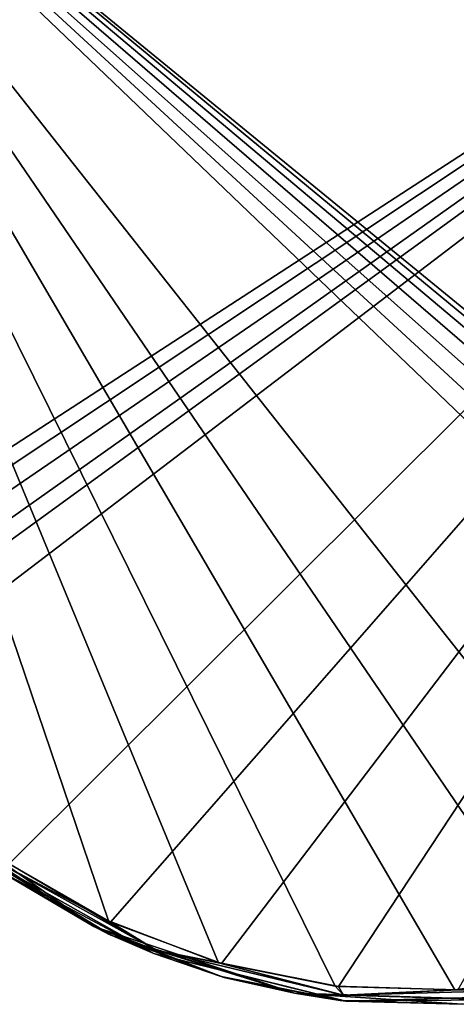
# Model space of a CAD drawing. Header units: millimetres. Extents: x -125 to 125, y -46 to 12.
# Tile 47 of 256: x -58.68 to -55.71, y -43.05 to -36.36. Entities that reach past the tile are written whole.
import ezdxf

# ---------------------------------------------------------------- set-up
doc = ezdxf.new("R2010")
doc.units = ezdxf.units.MM
doc.header["$LTSCALE"] = 26.699852
for name, color, linetype in [('141', 7, 'CONTINUOUS'), ('182', 7, 'CONTINUOUS'), ('183', 7, 'CONTINUOUS'), ('269', 7, 'CONTINUOUS'), ('302', 7, 'CONTINUOUS')]:
    doc.layers.add(name, color=color, linetype=linetype)

msp = doc.modelspace()

# ---------------------------------------------------------------- linework, layer by layer
at = {"layer": '141', "linetype": 'CONTINUOUS'}
for points in [[(-57.7691, -42.7101, 67.1201), (-58.942, -42.051, 67.1201), (-57.7691, -42.7101, 55.1626), (-57.7691, -42.7101, 67.1201)], [(-57.7691, -42.7101, 55.1626), (-58.942, -42.051, 67.1201), (-58.942, -42.051, 55.1626), (-57.7691, -42.7101, 55.1626)], [(-57.7691, -42.7101, 79.0776), (-58.942, -42.051, 91.0352), (-58.942, -42.051, 79.0776), (-57.7691, -42.7101, 79.0776)], [(-57.7691, -42.7101, 79.0776), (-58.942, -42.051, 79.0776), (-57.7691, -42.7101, 67.1201), (-57.7691, -42.7101, 79.0776)], [(-57.7691, -42.7101, 67.1201), (-58.942, -42.051, 79.0776), (-58.942, -42.051, 67.1201), (-57.7691, -42.7101, 67.1201)], [(-57.7691, -42.7101, 43.2051), (-58.942, -42.051, 43.2051), (-57.7691, -42.7101, 31.2476), (-57.7691, -42.7101, 43.2051)], [(-57.7691, -42.7101, 31.2476), (-58.942, -42.051, 43.2051), (-58.942, -42.051, 31.2476), (-57.7691, -42.7101, 31.2476)], [(-57.7691, -42.7101, 55.1626), (-58.942, -42.051, 55.1626), (-57.7691, -42.7101, 43.2051), (-57.7691, -42.7101, 55.1626)], [(-57.7691, -42.7101, 43.2051), (-58.942, -42.051, 55.1626), (-58.942, -42.051, 43.2051), (-57.7691, -42.7101, 43.2051)], [(-57.7691, -42.7101, -88.3276), (-58.942, -42.051, -88.3276), (-57.7691, -42.7101, -100.2851), (-57.7691, -42.7101, -88.3276)], [(-57.7691, -42.7101, -100.2851), (-58.942, -42.051, -100.2851), (-58.0597, -42.5842, -109.5927), (-57.7691, -42.7101, -100.2851)], [(-57.7691, -42.7101, -100.2851), (-58.942, -42.051, -88.3276), (-58.942, -42.051, -100.2851), (-57.7691, -42.7101, -100.2851)], [(-57.7691, -42.7101, 91.0352), (-58.942, -42.051, 102.9927), (-58.942, -42.051, 91.0352), (-57.7691, -42.7101, 91.0352)], [(-57.7691, -42.7101, 91.0352), (-58.942, -42.051, 91.0352), (-57.7691, -42.7101, 79.0776), (-57.7691, -42.7101, 91.0352)], [(-58.942, -42.051, 102.9927), (-57.7691, -42.7101, 102.9927), (-58.7698, -42.1754, 109.2294), (-58.942, -42.051, 102.9927)], [(-57.7691, -42.7101, 102.9927), (-58.942, -42.051, 102.9927), (-57.7691, -42.7101, 91.0352), (-57.7691, -42.7101, 102.9927)], [(-57.7691, -42.7101, -40.4975), (-58.942, -42.051, -40.4975), (-57.7691, -42.7101, -52.455), (-57.7691, -42.7101, -40.4975)], [(-57.7691, -42.7101, -52.455), (-58.942, -42.051, -40.4975), (-58.942, -42.051, -52.455), (-57.7691, -42.7101, -52.455)], [(-57.7691, -42.7101, -52.455), (-58.942, -42.051, -52.455), (-57.7691, -42.7101, -64.4126), (-57.7691, -42.7101, -52.455)], [(-57.7691, -42.7101, -28.54), (-58.942, -42.051, -28.54), (-57.7691, -42.7101, -40.4975), (-57.7691, -42.7101, -28.54)], [(-57.7691, -42.7101, -40.4975), (-58.942, -42.051, -28.54), (-58.942, -42.051, -40.4975), (-57.7691, -42.7101, -40.4975)], [(-57.7691, -42.7101, -76.3701), (-58.942, -42.051, -64.4126), (-58.942, -42.051, -76.3701), (-57.7691, -42.7101, -76.3701)], [(-57.7691, -42.7101, -76.3701), (-58.942, -42.051, -76.3701), (-57.7691, -42.7101, -88.3276), (-57.7691, -42.7101, -76.3701)], [(-57.7691, -42.7101, -88.3276), (-58.942, -42.051, -76.3701), (-58.942, -42.051, -88.3276), (-57.7691, -42.7101, -88.3276)], [(-57.7691, -42.7101, -64.4126), (-58.942, -42.051, -52.455), (-58.942, -42.051, -64.4126), (-57.7691, -42.7101, -64.4126)], [(-57.7691, -42.7101, -64.4126), (-58.942, -42.051, -64.4126), (-57.7691, -42.7101, -76.3701), (-57.7691, -42.7101, -64.4126)], [(-57.7691, -42.7101, 7.3325), (-58.942, -42.051, 19.2901), (-58.942, -42.051, 7.3325), (-57.7691, -42.7101, 7.3325)], [(-57.7691, -42.7101, 7.3325), (-58.942, -42.051, 7.3325), (-57.7691, -42.7101, -4.625), (-57.7691, -42.7101, 7.3325)], [(-57.7691, -42.7101, 31.2476), (-58.942, -42.051, 31.2476), (-57.7691, -42.7101, 19.2901), (-57.7691, -42.7101, 31.2476)], [(-57.7691, -42.7101, 19.2901), (-58.942, -42.051, 31.2476), (-58.942, -42.051, 19.2901), (-57.7691, -42.7101, 19.2901)], [(-57.7691, -42.7101, 19.2901), (-58.942, -42.051, 19.2901), (-57.7691, -42.7101, 7.3325), (-57.7691, -42.7101, 19.2901)], [(-57.7691, -42.7101, -16.5825), (-58.942, -42.051, -16.5825), (-57.7691, -42.7101, -28.54), (-57.7691, -42.7101, -16.5825)], [(-57.7691, -42.7101, -28.54), (-58.942, -42.051, -16.5825), (-58.942, -42.051, -28.54), (-57.7691, -42.7101, -28.54)], [(-57.7691, -42.7101, -4.625), (-58.942, -42.051, 7.3325), (-58.942, -42.051, -4.625), (-57.7691, -42.7101, -4.625)], [(-57.7691, -42.7101, -4.625), (-58.942, -42.051, -4.625), (-57.7691, -42.7101, -16.5825), (-57.7691, -42.7101, -4.625)], [(-57.7691, -42.7101, -16.5825), (-58.942, -42.051, -4.625), (-58.942, -42.051, -16.5825), (-57.7691, -42.7101, -16.5825)], [(-58.0597, -42.5842, -109.5927), (-58.942, -42.051, -100.2851), (-58.7624, -42.1805, -109.2332), (-58.0597, -42.5842, -109.5927)], [(-58.7698, -42.1754, 109.2294), (-57.7691, -42.7101, 102.9927), (-58.075, -42.577, 109.5849), (-58.7698, -42.1754, 109.2294)], [(-58.075, -42.577, 109.5849), (-57.7691, -42.7101, 102.9927), (-57.3111, -42.8662, 109.9725), (-58.075, -42.577, 109.5849)], [(-57.29, -42.8723, -109.9832), (-57.7691, -42.7101, -100.2851), (-58.0597, -42.5842, -109.5927), (-57.29, -42.8723, -109.9832)], [(-56.4628, -43.0326, 67.1201), (-57.7691, -42.7101, 67.1201), (-56.4628, -43.0326, 55.1626), (-56.4628, -43.0326, 67.1201)], [(-56.4628, -43.0326, 55.1626), (-57.7691, -42.7101, 67.1201), (-57.7691, -42.7101, 55.1626), (-56.4628, -43.0326, 55.1626)], [(-56.4628, -43.0326, 79.0776), (-57.7691, -42.7101, 79.0776), (-56.4628, -43.0326, 67.1201), (-56.4628, -43.0326, 79.0776)], [(-56.4628, -43.0326, 67.1201), (-57.7691, -42.7101, 79.0776), (-57.7691, -42.7101, 67.1201), (-56.4628, -43.0326, 67.1201)], [(-56.4628, -43.0326, 43.2051), (-57.7691, -42.7101, 43.2051), (-56.4628, -43.0326, 31.2476), (-56.4628, -43.0326, 43.2051)], [(-56.4628, -43.0326, 31.2476), (-57.7691, -42.7101, 43.2051), (-57.7691, -42.7101, 31.2476), (-56.4628, -43.0326, 31.2476)], [(-56.4628, -43.0326, 31.2476), (-57.7691, -42.7101, 31.2476), (-56.4628, -43.0326, 19.2901), (-56.4628, -43.0326, 31.2476)], [(-56.4628, -43.0326, 55.1626), (-57.7691, -42.7101, 55.1626), (-56.4628, -43.0326, 43.2051), (-56.4628, -43.0326, 55.1626)], [(-56.4628, -43.0326, 43.2051), (-57.7691, -42.7101, 55.1626), (-57.7691, -42.7101, 43.2051), (-56.4628, -43.0326, 43.2051)], [(-56.4628, -43.0326, -100.2851), (-57.7691, -42.7101, -88.3276), (-57.7691, -42.7101, -100.2851), (-56.4628, -43.0326, -100.2851)], [(-56.4628, -43.0326, -88.3276), (-57.7691, -42.7101, -88.3276), (-56.4628, -43.0326, -100.2851), (-56.4628, -43.0326, -88.3276)], [(-56.4775, -43.031, -110.391), (-57.7691, -42.7101, -100.2851), (-57.29, -42.8723, -109.9832), (-56.4775, -43.031, -110.391)], [(-56.4628, -43.0326, -100.2851), (-57.7691, -42.7101, -100.2851), (-56.4775, -43.031, -110.391), (-56.4628, -43.0326, -100.2851)], [(-56.4628, -43.0326, 91.0352), (-57.7691, -42.7101, 91.0352), (-56.4628, -43.0326, 79.0776), (-56.4628, -43.0326, 91.0352)], [(-56.4628, -43.0326, 79.0776), (-57.7691, -42.7101, 91.0352), (-57.7691, -42.7101, 79.0776), (-56.4628, -43.0326, 79.0776)], [(-56.4628, -43.0326, 91.0352), (-57.7691, -42.7101, 102.9927), (-57.7691, -42.7101, 91.0352), (-56.4628, -43.0326, 91.0352)], [(-57.7691, -42.7101, 102.9927), (-56.4628, -43.0326, 102.9927), (-57.3111, -42.8662, 109.9725), (-57.7691, -42.7101, 102.9927)], [(-56.4628, -43.0326, 102.9927), (-57.7691, -42.7101, 102.9927), (-56.4628, -43.0326, 91.0352), (-56.4628, -43.0326, 102.9927)], [(-56.4628, -43.0326, -52.455), (-57.7691, -42.7101, -40.4975), (-57.7691, -42.7101, -52.455), (-56.4628, -43.0326, -52.455)], [(-56.4628, -43.0326, -52.455), (-57.7691, -42.7101, -52.455), (-56.4628, -43.0326, -64.4126), (-56.4628, -43.0326, -52.455)], [(-56.4628, -43.0326, -40.4975), (-57.7691, -42.7101, -40.4975), (-56.4628, -43.0326, -52.455), (-56.4628, -43.0326, -40.4975)], [(-56.4628, -43.0326, -28.54), (-57.7691, -42.7101, -28.54), (-56.4628, -43.0326, -40.4975), (-56.4628, -43.0326, -28.54)], [(-56.4628, -43.0326, -40.4975), (-57.7691, -42.7101, -28.54), (-57.7691, -42.7101, -40.4975), (-56.4628, -43.0326, -40.4975)], [(-56.4628, -43.0326, -76.3701), (-57.7691, -42.7101, -76.3701), (-56.4628, -43.0326, -88.3276), (-56.4628, -43.0326, -76.3701)], [(-56.4628, -43.0326, -88.3276), (-57.7691, -42.7101, -76.3701), (-57.7691, -42.7101, -88.3276), (-56.4628, -43.0326, -88.3276)], [(-56.4628, -43.0326, -64.4126), (-57.7691, -42.7101, -52.455), (-57.7691, -42.7101, -64.4126), (-56.4628, -43.0326, -64.4126)], [(-56.4628, -43.0326, -64.4126), (-57.7691, -42.7101, -64.4126), (-56.4628, -43.0326, -76.3701), (-56.4628, -43.0326, -64.4126)], [(-56.4628, -43.0326, -76.3701), (-57.7691, -42.7101, -64.4126), (-57.7691, -42.7101, -76.3701), (-56.4628, -43.0326, -76.3701)], [(-56.4628, -43.0326, 7.3325), (-57.7691, -42.7101, 7.3325), (-56.4628, -43.0326, -4.625), (-56.4628, -43.0326, 7.3325)], [(-56.4628, -43.0326, -4.625), (-57.7691, -42.7101, 7.3325), (-57.7691, -42.7101, -4.625), (-56.4628, -43.0326, -4.625)], [(-56.4628, -43.0326, 7.3325), (-57.7691, -42.7101, 19.2901), (-57.7691, -42.7101, 7.3325), (-56.4628, -43.0326, 7.3325)], [(-56.4628, -43.0326, 19.2901), (-57.7691, -42.7101, 31.2476), (-57.7691, -42.7101, 19.2901), (-56.4628, -43.0326, 19.2901)], [(-56.4628, -43.0326, 19.2901), (-57.7691, -42.7101, 19.2901), (-56.4628, -43.0326, 7.3325), (-56.4628, -43.0326, 19.2901)], [(-56.4628, -43.0326, -16.5825), (-57.7691, -42.7101, -16.5825), (-56.4628, -43.0326, -28.54), (-56.4628, -43.0326, -16.5825)], [(-56.4628, -43.0326, -28.54), (-57.7691, -42.7101, -16.5825), (-57.7691, -42.7101, -28.54), (-56.4628, -43.0326, -28.54)], [(-56.4628, -43.0326, -4.625), (-57.7691, -42.7101, -4.625), (-56.4628, -43.0326, -16.5825), (-56.4628, -43.0326, -4.625)], [(-56.4628, -43.0326, -16.5825), (-57.7691, -42.7101, -4.625), (-57.7691, -42.7101, -16.5825), (-56.4628, -43.0326, -16.5825)], [(-57.3111, -42.8662, 109.9725), (-56.4628, -43.0326, 102.9927), (-56.5011, -43.0283, 110.3793), (-57.3111, -42.8662, 109.9725)], [(-55.1179, -42.9951, 67.1201), (-56.4628, -43.0326, 67.1201), (-55.1179, -42.9951, 55.1626), (-55.1179, -42.9951, 67.1201)], [(-55.1179, -42.9951, 55.1626), (-56.4628, -43.0326, 67.1201), (-56.4628, -43.0326, 55.1626), (-55.1179, -42.9951, 55.1626)], [(-55.1179, -42.9951, 79.0776), (-56.4628, -43.0326, 79.0776), (-55.1179, -42.9951, 67.1201), (-55.1179, -42.9951, 79.0776)], [(-55.1179, -42.9951, 67.1201), (-56.4628, -43.0326, 79.0776), (-56.4628, -43.0326, 67.1201), (-55.1179, -42.9951, 67.1201)], [(-55.1179, -42.9951, 55.1626), (-56.4628, -43.0326, 55.1626), (-55.1179, -42.9951, 43.2051), (-55.1179, -42.9951, 55.1626)], [(-55.1179, -42.9951, 91.0352), (-56.4628, -43.0326, 91.0352), (-55.1179, -42.9951, 79.0776), (-55.1179, -42.9951, 91.0352)], [(-55.1179, -42.9951, 79.0776), (-56.4628, -43.0326, 91.0352), (-56.4628, -43.0326, 79.0776), (-55.1179, -42.9951, 79.0776)], [(-56.4628, -43.0326, 102.9927), (-55.1179, -42.9951, 102.9927), (-55.672, -43.0546, 110.7908), (-56.4628, -43.0326, 102.9927)], [(-55.1179, -42.9951, 102.9927), (-56.4628, -43.0326, 102.9927), (-55.1179, -42.9951, 91.0352), (-55.1179, -42.9951, 102.9927)], [(-55.1179, -42.9951, 91.0352), (-56.4628, -43.0326, 102.9927), (-56.4628, -43.0326, 91.0352), (-55.1179, -42.9951, 91.0352)], [(-55.1179, -42.9951, 31.2476), (-56.4628, -43.0326, 43.2051), (-56.4628, -43.0326, 31.2476), (-55.1179, -42.9951, 31.2476)], [(-55.1179, -42.9951, 31.2476), (-56.4628, -43.0326, 31.2476), (-55.1179, -42.9951, 19.2901), (-55.1179, -42.9951, 31.2476)], [(-55.1179, -42.9951, 43.2051), (-56.4628, -43.0326, 43.2051), (-55.1179, -42.9951, 31.2476), (-55.1179, -42.9951, 43.2051)], [(-55.1179, -42.9951, 43.2051), (-56.4628, -43.0326, 55.1626), (-56.4628, -43.0326, 43.2051), (-55.1179, -42.9951, 43.2051)], [(-55.1179, -42.9951, -100.2851), (-56.4628, -43.0326, -88.3276), (-56.4628, -43.0326, -100.2851), (-55.1179, -42.9951, -100.2851)], [(-55.1179, -42.9951, -88.3276), (-56.4628, -43.0326, -88.3276), (-55.1179, -42.9951, -100.2851), (-55.1179, -42.9951, -88.3276)], [(-55.1179, -42.9951, -100.2851), (-56.4628, -43.0326, -100.2851), (-55.6504, -43.0535, -110.8015), (-55.1179, -42.9951, -100.2851)], [(-55.1179, -42.9951, -52.455), (-56.4628, -43.0326, -40.4975), (-56.4628, -43.0326, -52.455), (-55.1179, -42.9951, -52.455)], [(-55.1179, -42.9951, -52.455), (-56.4628, -43.0326, -52.455), (-55.1179, -42.9951, -64.4126), (-55.1179, -42.9951, -52.455)], [(-55.1179, -42.9951, -64.4126), (-56.4628, -43.0326, -52.455), (-56.4628, -43.0326, -64.4126), (-55.1179, -42.9951, -64.4126)], [(-55.1179, -42.9951, -28.54), (-56.4628, -43.0326, -28.54), (-55.1179, -42.9951, -40.4975), (-55.1179, -42.9951, -28.54)], [(-55.1179, -42.9951, -40.4975), (-56.4628, -43.0326, -28.54), (-56.4628, -43.0326, -40.4975), (-55.1179, -42.9951, -40.4975)], [(-55.1179, -42.9951, -40.4975), (-56.4628, -43.0326, -40.4975), (-55.1179, -42.9951, -52.455), (-55.1179, -42.9951, -40.4975)], [(-55.1179, -42.9951, -76.3701), (-56.4628, -43.0326, -76.3701), (-55.1179, -42.9951, -88.3276), (-55.1179, -42.9951, -76.3701)], [(-55.1179, -42.9951, -88.3276), (-56.4628, -43.0326, -76.3701), (-56.4628, -43.0326, -88.3276), (-55.1179, -42.9951, -88.3276)], [(-55.1179, -42.9951, -64.4126), (-56.4628, -43.0326, -64.4126), (-55.1179, -42.9951, -76.3701), (-55.1179, -42.9951, -64.4126)], [(-55.1179, -42.9951, -76.3701), (-56.4628, -43.0326, -64.4126), (-56.4628, -43.0326, -76.3701), (-55.1179, -42.9951, -76.3701)], [(-55.1179, -42.9951, 7.3325), (-56.4628, -43.0326, 7.3325), (-55.1179, -42.9951, -4.625), (-55.1179, -42.9951, 7.3325)], [(-55.1179, -42.9951, -4.625), (-56.4628, -43.0326, 7.3325), (-56.4628, -43.0326, -4.625), (-55.1179, -42.9951, -4.625)], [(-55.1179, -42.9951, 19.2901), (-56.4628, -43.0326, 31.2476), (-56.4628, -43.0326, 19.2901), (-55.1179, -42.9951, 19.2901)], [(-55.1179, -42.9951, 19.2901), (-56.4628, -43.0326, 19.2901), (-55.1179, -42.9951, 7.3325), (-55.1179, -42.9951, 19.2901)], [(-55.1179, -42.9951, 7.3325), (-56.4628, -43.0326, 19.2901), (-56.4628, -43.0326, 7.3325), (-55.1179, -42.9951, 7.3325)], [(-55.1179, -42.9951, -16.5825), (-56.4628, -43.0326, -16.5825), (-55.1179, -42.9951, -28.54), (-55.1179, -42.9951, -16.5825)], [(-55.1179, -42.9951, -28.54), (-56.4628, -43.0326, -16.5825), (-56.4628, -43.0326, -28.54), (-55.1179, -42.9951, -28.54)], [(-55.1179, -42.9951, -4.625), (-56.4628, -43.0326, -4.625), (-55.1179, -42.9951, -16.5825), (-55.1179, -42.9951, -4.625)], [(-55.1179, -42.9951, -16.5825), (-56.4628, -43.0326, -4.625), (-56.4628, -43.0326, -16.5825), (-55.1179, -42.9951, -16.5825)], [(-56.5011, -43.0283, 110.3793), (-56.4628, -43.0326, 102.9927), (-55.672, -43.0546, 110.7908), (-56.5011, -43.0283, 110.3793)], [(-55.6504, -43.0535, -110.8015), (-56.4628, -43.0326, -100.2851), (-56.4775, -43.031, -110.391), (-55.6504, -43.0535, -110.8015)]]:
    msp.add_3dface(points, dxfattribs=at)
at = {"layer": '182', "color": 7, "linetype": 'CONTINUOUS'}
for points in [[(-60.9603, -33.9986, -108.2683), (-50.6152, -33.9986, -113.4737), (-60.8213, -40.6161, -108.214), (-60.9603, -33.9986, -108.2683)], [(-60.8213, -40.6161, -108.214), (-50.6152, -33.9986, -113.4737), (-60.5941, -40.6227, -108.3412), (-60.8213, -40.6161, -108.214)], [(-60.5941, -40.6227, -108.3412), (-50.6152, -33.9986, -113.4737), (-60.3764, -40.6746, -108.4617), (-60.5941, -40.6227, -108.3412)], [(-60.3764, -40.6746, -108.4617), (-50.6152, -33.9986, -113.4737), (-60.1783, -40.7667, -108.5698), (-60.3764, -40.6746, -108.4617)], [(-60.1783, -40.7667, -108.5698), (-50.6152, -33.9986, -113.4737), (-60.0545, -40.8519, -108.6367), (-60.1783, -40.7667, -108.5698)], [(-60.0545, -40.8519, -108.6367), (-50.6152, -33.9986, -113.4737), (-59.8657, -41.0439, -108.737), (-60.0545, -40.8519, -108.6367)], [(-59.8657, -41.0439, -108.737), (-50.6152, -33.9986, -113.4737), (-58.753, -42.0999, -109.3213), (-59.8657, -41.0439, -108.737)], [(-58.753, -42.0999, -109.3213), (-50.6152, -33.9986, -113.4737), (-58.0639, -42.4955, -109.681), (-58.753, -42.0999, -109.3213)], [(-58.0639, -42.4955, -109.681), (-50.6152, -33.9986, -113.4737), (-57.3089, -42.7778, -110.0718), (-58.0639, -42.4955, -109.681)], [(-57.3089, -42.7778, -110.0718), (-50.6152, -33.9986, -113.4737), (-56.5121, -42.9333, -110.48), (-57.3089, -42.7778, -110.0718)], [(-56.5121, -42.9333, -110.48), (-50.6152, -33.9986, -113.4737), (-55.7008, -42.9554, -110.8908), (-56.5121, -42.9333, -110.48)]]:
    msp.add_3dface(points, dxfattribs=at)
at = {"layer": '183', "color": 7, "linetype": 'CONTINUOUS'}
for points in [[(-51.7565, -41.5943, 112.8118), (-51.5548, -41.6821, 112.9025), (-60.9633, -33.9986, 108.2666), (-51.7565, -41.5943, 112.8118)], [(-60.9633, -33.9986, 108.2666), (-51.5548, -41.6821, 112.9025), (-50.6183, -33.9986, 113.4723), (-60.9633, -33.9986, 108.2666)], [(-58.7603, -42.0949, 109.3175), (-58.0789, -42.4884, 109.6732), (-60.9633, -33.9986, 108.2666), (-58.7603, -42.0949, 109.3175)], [(-58.0789, -42.4884, 109.6732), (-57.3297, -42.7719, 110.0612), (-60.9633, -33.9986, 108.2666), (-58.0789, -42.4884, 109.6732)], [(-57.3297, -42.7719, 110.0612), (-56.5352, -42.9307, 110.4683), (-60.9633, -33.9986, 108.2666), (-57.3297, -42.7719, 110.0612)], [(-56.5352, -42.9307, 110.4683), (-55.722, -42.9565, 110.8801), (-60.9633, -33.9986, 108.2666), (-56.5352, -42.9307, 110.4683)], [(-55.722, -42.9565, 110.8801), (-54.9182, -42.8481, 111.2826), (-60.9633, -33.9986, 108.2666), (-55.722, -42.9565, 110.8801)], [(-54.9182, -42.8481, 111.2826), (-54.1497, -42.6114, 111.6631), (-60.9633, -33.9986, 108.2666), (-54.9182, -42.8481, 111.2826)], [(-54.1497, -42.6114, 111.6631), (-52.8044, -41.8023, 112.3212), (-60.9633, -33.9986, 108.2666), (-54.1497, -42.6114, 111.6631)], [(-52.8044, -41.8023, 112.3212), (-52.62, -41.6759, 112.4101), (-60.9633, -33.9986, 108.2666), (-52.8044, -41.8023, 112.3212)], [(-52.62, -41.6759, 112.4101), (-52.4171, -41.5905, 112.5065), (-60.9633, -33.9986, 108.2666), (-52.62, -41.6759, 112.4101)], [(-52.4171, -41.5905, 112.5065), (-52.1985, -41.5468, 112.6089), (-60.9633, -33.9986, 108.2666), (-52.4171, -41.5905, 112.5065)], [(-52.1985, -41.5468, 112.6089), (-51.9746, -41.5481, 112.7124), (-60.9633, -33.9986, 108.2666), (-52.1985, -41.5468, 112.6089)], [(-51.9746, -41.5481, 112.7124), (-51.7565, -41.5943, 112.8118), (-60.9633, -33.9986, 108.2666), (-51.9746, -41.5481, 112.7124)]]:
    msp.add_3dface(points, dxfattribs=at)
at = {"layer": '269', "linetype": 'CONTINUOUS'}
for points in [[(-58.7624, -42.1805, -109.2332), (-59.3553, -41.7022, -108.9282), (-58.1786, -42.5255, -109.545), (-58.7624, -42.1805, -109.2332)], [(-58.1786, -42.5255, -109.545), (-59.3553, -41.7022, -108.9282), (-58.9181, -42.043, -109.213), (-58.1786, -42.5255, -109.545)], [(-58.0639, -42.4955, -109.681), (-57.7525, -42.6861, -109.8211), (-58.9181, -42.043, -109.213), (-58.0639, -42.4955, -109.681)], [(-57.7525, -42.6861, -109.8211), (-58.1786, -42.5255, -109.545), (-58.9181, -42.043, -109.213), (-57.7525, -42.6861, -109.8211)], [(-58.753, -42.0999, -109.3213), (-58.0639, -42.4955, -109.681), (-58.9181, -42.043, -109.213), (-58.753, -42.0999, -109.3213)], [(-58.0597, -42.5842, -109.5927), (-58.7624, -42.1805, -109.2332), (-58.1786, -42.5255, -109.545), (-58.0597, -42.5842, -109.5927)], [(-56.8121, -42.9793, -110.2509), (-58.1786, -42.5255, -109.545), (-57.7525, -42.6861, -109.8211), (-56.8121, -42.9793, -110.2509)], [(-58.0597, -42.5842, -109.5927), (-58.1786, -42.5255, -109.545), (-56.8121, -42.9793, -110.2509), (-58.0597, -42.5842, -109.5927)], [(-58.0639, -42.4955, -109.681), (-57.3089, -42.7778, -110.0718), (-57.7525, -42.6861, -109.8211), (-58.0639, -42.4955, -109.681)], [(-57.29, -42.8723, -109.9832), (-58.0597, -42.5842, -109.5927), (-56.8121, -42.9793, -110.2509), (-57.29, -42.8723, -109.9832)], [(-57.3089, -42.7778, -110.0718), (-56.5121, -42.9333, -110.48), (-57.7525, -42.6861, -109.8211), (-57.3089, -42.7778, -110.0718)], [(-56.5121, -42.9333, -110.48), (-56.4796, -42.9932, -110.4751), (-57.7525, -42.6861, -109.8211), (-56.5121, -42.9333, -110.48)], [(-56.4796, -42.9932, -110.4751), (-56.8121, -42.9793, -110.2509), (-57.7525, -42.6861, -109.8211), (-56.4796, -42.9932, -110.4751)], [(-56.4775, -43.031, -110.391), (-57.29, -42.8723, -109.9832), (-56.8121, -42.9793, -110.2509), (-56.4775, -43.031, -110.391)], [(-56.5121, -42.9333, -110.48), (-55.7008, -42.9554, -110.8908), (-56.4796, -42.9932, -110.4751), (-56.5121, -42.9333, -110.48)], [(-55.3824, -43.0241, -110.9751), (-56.8121, -42.9793, -110.2509), (-56.4796, -42.9932, -110.4751), (-55.3824, -43.0241, -110.9751)], [(-56.4775, -43.031, -110.391), (-56.8121, -42.9793, -110.2509), (-55.3824, -43.0241, -110.9751), (-56.4775, -43.031, -110.391)], [(-55.7008, -42.9554, -110.8908), (-55.1732, -42.9563, -111.134), (-56.4796, -42.9932, -110.4751), (-55.7008, -42.9554, -110.8908)], [(-55.1732, -42.9563, -111.134), (-55.3824, -43.0241, -110.9751), (-56.4796, -42.9932, -110.4751), (-55.1732, -42.9563, -111.134)], [(-55.6504, -43.0535, -110.8015), (-56.4775, -43.031, -110.391), (-55.3824, -43.0241, -110.9751), (-55.6504, -43.0535, -110.8015)]]:
    msp.add_3dface(points, dxfattribs=at)
at = {"layer": '302', "linetype": 'CONTINUOUS'}
for points in [[(-59.3552, -41.7023, 108.9283), (-58.7698, -42.1754, 109.2294), (-58.1783, -42.5256, 109.5451), (-59.3552, -41.7023, 108.9283)], [(-59.3552, -41.7023, 108.9283), (-58.1783, -42.5256, 109.5451), (-58.9181, -42.043, 109.213), (-59.3552, -41.7023, 108.9283)], [(-58.9181, -42.043, 109.213), (-58.1783, -42.5256, 109.5451), (-57.7525, -42.6861, 109.8211), (-58.9181, -42.043, 109.213)], [(-58.7603, -42.0949, 109.3175), (-58.9181, -42.043, 109.213), (-57.7525, -42.6861, 109.8211), (-58.7603, -42.0949, 109.3175)], [(-58.0789, -42.4884, 109.6732), (-58.7603, -42.0949, 109.3175), (-57.7525, -42.6861, 109.8211), (-58.0789, -42.4884, 109.6732)], [(-58.7698, -42.1754, 109.2294), (-58.075, -42.577, 109.5849), (-58.1783, -42.5256, 109.5451), (-58.7698, -42.1754, 109.2294)], [(-58.1783, -42.5256, 109.5451), (-56.8119, -42.9794, 110.251), (-57.7525, -42.6861, 109.8211), (-58.1783, -42.5256, 109.5451)], [(-58.1783, -42.5256, 109.5451), (-57.3111, -42.8662, 109.9725), (-56.8119, -42.9794, 110.251), (-58.1783, -42.5256, 109.5451)], [(-58.075, -42.577, 109.5849), (-57.3111, -42.8662, 109.9725), (-58.1783, -42.5256, 109.5451), (-58.075, -42.577, 109.5849)], [(-57.3297, -42.7719, 110.0612), (-58.0789, -42.4884, 109.6732), (-57.7525, -42.6861, 109.8211), (-57.3297, -42.7719, 110.0612)], [(-57.7525, -42.6861, 109.8211), (-56.8119, -42.9794, 110.251), (-56.4796, -42.9932, 110.4751), (-57.7525, -42.6861, 109.8211)], [(-57.3297, -42.7719, 110.0612), (-57.7525, -42.6861, 109.8211), (-56.4796, -42.9932, 110.4751), (-57.3297, -42.7719, 110.0612)], [(-56.5352, -42.9307, 110.4683), (-57.3297, -42.7719, 110.0612), (-56.4796, -42.9932, 110.4751), (-56.5352, -42.9307, 110.4683)], [(-57.3111, -42.8662, 109.9725), (-56.5011, -43.0283, 110.3793), (-56.8119, -42.9794, 110.251), (-57.3111, -42.8662, 109.9725)], [(-54.9182, -42.8481, 111.2826), (-55.722, -42.9565, 110.8801), (-55.1732, -42.9563, 111.134), (-54.9182, -42.8481, 111.2826)], [(-55.722, -42.9565, 110.8801), (-56.5352, -42.9307, 110.4683), (-56.4796, -42.9932, 110.4751), (-55.722, -42.9565, 110.8801)], [(-56.8119, -42.9794, 110.251), (-55.3822, -43.0241, 110.9752), (-56.4796, -42.9932, 110.4751), (-56.8119, -42.9794, 110.251)], [(-56.5011, -43.0283, 110.3793), (-55.672, -43.0546, 110.7908), (-56.8119, -42.9794, 110.251), (-56.5011, -43.0283, 110.3793)], [(-56.8119, -42.9794, 110.251), (-55.672, -43.0546, 110.7908), (-55.3822, -43.0241, 110.9752), (-56.8119, -42.9794, 110.251)], [(-56.4796, -42.9932, 110.4751), (-55.3822, -43.0241, 110.9752), (-55.1732, -42.9563, 111.134), (-56.4796, -42.9932, 110.4751)], [(-55.722, -42.9565, 110.8801), (-56.4796, -42.9932, 110.4751), (-55.1732, -42.9563, 111.134), (-55.722, -42.9565, 110.8801)]]:
    msp.add_3dface(points, dxfattribs=at)

doc.saveas('drawing.dxf')
